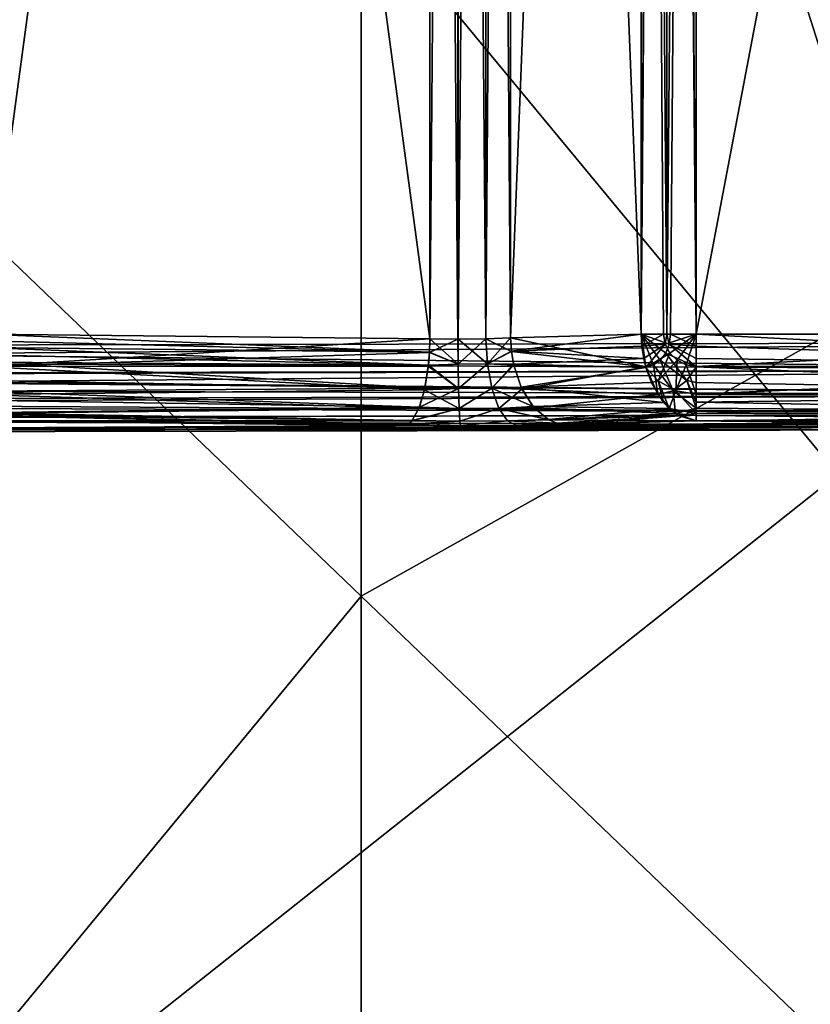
# Model space of a CAD drawing. Header units: millimetres. Extents: x -41 to 11, y -3 to 963.
# Tile 207 of 256: x -35.64 to -33.36, y 73.21 to 76.05. Entities that reach past the tile are written whole.
import ezdxf

# ---------------------------------------------------------------- set-up
doc = ezdxf.new("R2010")
doc.units = ezdxf.units.MM
doc.header["$LTSCALE"] = 65.185185
for name, color, linetype in [('2680', 7, 'CONTINUOUS'), ('2684', 7, 'CONTINUOUS'), ('2716', 7, 'CONTINUOUS'), ('2725', 7, 'CONTINUOUS'), ('2727', 7, 'CONTINUOUS'), ('2735', 7, 'CONTINUOUS'), ('2738', 7, 'CONTINUOUS'), ('2750', 7, 'CONTINUOUS'), ('2752', 7, 'CONTINUOUS'), ('2753', 7, 'CONTINUOUS'), ('2773', 7, 'CONTINUOUS'), ('2774', 7, 'CONTINUOUS'), ('2777', 7, 'CONTINUOUS'), ('2781', 7, 'CONTINUOUS'), ('2783', 7, 'CONTINUOUS'), ('2785', 7, 'CONTINUOUS'), ('2791', 7, 'CONTINUOUS'), ('2792', 7, 'CONTINUOUS'), ('2793', 7, 'CONTINUOUS'), ('2794', 7, 'CONTINUOUS'), ('2795', 7, 'CONTINUOUS'), ('2797', 7, 'CONTINUOUS'), ('2837', 7, 'CONTINUOUS'), ('2900', 7, 'CONTINUOUS'), ('2904', 7, 'CONTINUOUS'), ('2909', 7, 'CONTINUOUS'), ('2910', 7, 'CONTINUOUS'), ('2911', 7, 'CONTINUOUS'), ('2912', 7, 'CONTINUOUS'), ('2915', 7, 'CONTINUOUS'), ('3400', 7, 'CONTINUOUS'), ('3402', 7, 'CONTINUOUS'), ('3463', 7, 'CONTINUOUS'), ('3464', 7, 'CONTINUOUS')]:
    doc.layers.add(name, color=color, linetype=linetype)

msp = doc.modelspace()

# ---------------------------------------------------------------- linework, layer by layer
at = {"layer": '2680', "linetype": 'Continuous'}
for points in [[(-32.062, 79.7398, -75.2457), (-32.062, 75.8357, -75.7017), (-34.6518, 79.1577, -80.447), (-32.062, 79.7398, -75.2457)], [(-34.6518, 79.1577, -80.447), (-34.6518, 74.3857, -80.6992), (-37.2415, 76.8703, -85.3396), (-34.6518, 79.1577, -80.447)], [(-34.6518, 79.1577, -80.447), (-32.062, 75.8357, -75.7017), (-34.6518, 74.3857, -80.6992), (-34.6518, 79.1577, -80.447)], [(-37.2415, 76.8703, -85.3396), (-34.6518, 74.3857, -80.6992), (-37.2415, 71.2513, -85.4452), (-37.2415, 76.8703, -85.3396)], [(-32.062, 75.8357, -75.7017), (-32.062, 71.9024, -76.0589), (-34.6518, 74.3857, -80.6992), (-32.062, 75.8357, -75.7017)], [(-34.6518, 74.3857, -80.6992), (-34.6518, 69.5988, -80.8803), (-37.2415, 71.2513, -85.4452), (-34.6518, 74.3857, -80.6992)], [(-34.6518, 74.3857, -80.6992), (-32.062, 71.9024, -76.0589), (-34.6518, 69.5988, -80.8803), (-34.6518, 74.3857, -80.6992)]]:
    msp.add_3dface(points, dxfattribs=at)
at = {"layer": '2684', "linetype": 'Continuous'}
for points in [[(-32.062, 75.8357, -26.2983), (-32.062, 79.7398, -26.7543), (-34.6518, 79.1577, -21.553), (-32.062, 75.8357, -26.2983)], [(-34.6518, 74.3857, -21.3008), (-34.6518, 79.1577, -21.553), (-37.2415, 76.8703, -16.6604), (-34.6518, 74.3857, -21.3008)], [(-34.6518, 74.3857, -21.3008), (-32.062, 75.8357, -26.2983), (-34.6518, 79.1577, -21.553), (-34.6518, 74.3857, -21.3008)], [(-37.2415, 71.2513, -16.5548), (-34.6518, 74.3857, -21.3008), (-37.2415, 76.8703, -16.6604), (-37.2415, 71.2513, -16.5548)], [(-32.062, 71.9024, -25.9411), (-32.062, 75.8357, -26.2983), (-34.6518, 74.3857, -21.3008), (-32.062, 71.9024, -25.9411)], [(-34.6518, 69.5988, -21.1197), (-34.6518, 74.3857, -21.3008), (-37.2415, 71.2513, -16.5548), (-34.6518, 69.5988, -21.1197)], [(-34.6518, 69.5988, -21.1197), (-32.062, 71.9024, -25.9411), (-34.6518, 74.3857, -21.3008), (-34.6518, 69.5988, -21.1197)]]:
    msp.add_3dface(points, dxfattribs=at)
at = {"layer": '2716', "linetype": 'Continuous'}
for points in [[(-31.875, 75.117, -89.05), (-38.2839, 75.0661, -88.7172), (-31.875, 75.038, -89.0629), (-31.875, 75.117, -89.05)], [(-38.2797, 75.1052, -88.7143), (-38.2839, 75.0661, -88.7172), (-31.875, 75.117, -89.05), (-38.2797, 75.1052, -88.7143)], [(-38.2839, 75.0661, -88.7172), (-38.2987, 75.0254, -88.7265), (-31.875, 75.038, -89.0629), (-38.2839, 75.0661, -88.7172)], [(-38.3012, 75.0205, -88.728), (-38.3275, 74.9823, -88.7441), (-31.875, 75.038, -89.0629), (-38.3012, 75.0205, -88.728)], [(-31.875, 75.038, -89.0629), (-38.3275, 74.9823, -88.7441), (-31.875, 74.9671, -89.1), (-31.875, 75.038, -89.0629)], [(-38.2987, 75.0254, -88.7265), (-38.3012, 75.0205, -88.728), (-31.875, 75.038, -89.0629), (-38.2987, 75.0254, -88.7265)], [(-38.363, 74.9479, -88.7657), (-38.376, 74.9378, -88.7736), (-31.875, 74.9671, -89.1), (-38.363, 74.9479, -88.7657)], [(-31.875, 74.9671, -89.1), (-38.376, 74.9378, -88.7736), (-31.875, 74.9116, -89.1575), (-31.875, 74.9671, -89.1)], [(-38.3275, 74.9823, -88.7441), (-38.363, 74.9479, -88.7657), (-31.875, 74.9671, -89.1), (-38.3275, 74.9823, -88.7441)], [(-38.4503, 74.8959, -88.8185), (-38.4532, 74.8947, -88.8202), (-31.875, 74.9116, -89.1575), (-38.4503, 74.8959, -88.8185)], [(-31.875, 74.9116, -89.1575), (-38.4532, 74.8947, -88.8202), (-31.875, 74.8771, -89.2297), (-31.875, 74.9116, -89.1575)], [(-38.376, 74.9378, -88.7736), (-38.4503, 74.8959, -88.8185), (-31.875, 74.9116, -89.1575), (-38.376, 74.9378, -88.7736)], [(-38.4532, 74.8947, -88.8202), (-38.5529, 74.8648, -88.8801), (-31.875, 74.8771, -89.2297), (-38.4532, 74.8947, -88.8202)], [(-38.6741, 74.8547, -88.9527), (-31.875, 74.8671, -89.3091), (-31.875, 74.8771, -89.2297), (-38.6741, 74.8547, -88.9527)], [(-38.5602, 74.8635, -88.8845), (-38.6741, 74.8547, -88.9527), (-31.875, 74.8771, -89.2297), (-38.5602, 74.8635, -88.8845)], [(-38.5529, 74.8648, -88.8801), (-38.5602, 74.8635, -88.8845), (-31.875, 74.8771, -89.2297), (-38.5529, 74.8648, -88.8801)]]:
    msp.add_3dface(points, dxfattribs=at)
at = {"layer": '2725', "linetype": 'Continuous'}
for points in [[(-31.875, 84.6586, -90.25), (-31.875, 75.1414, -90.25), (-33.6858, 84.6586, -90.25), (-31.875, 84.6586, -90.25)], [(-31.875, 75.1414, -90.25), (-33.6858, 75.1414, -90.25), (-33.6858, 84.6586, -90.25), (-31.875, 75.1414, -90.25)]]:
    msp.add_3dface(points, dxfattribs=at)
at = {"layer": '2727', "linetype": 'Continuous'}
for points in [[(-33.8441, 75.1414, -90.1935), (-33.7792, 84.6586, -90.2319), (-33.7698, 84.6586, -90.2354), (-33.8441, 75.1414, -90.1935)], [(-33.7698, 75.1414, -90.2354), (-33.8441, 75.1414, -90.1935), (-33.7698, 84.6586, -90.2354), (-33.7698, 75.1414, -90.2354)], [(-33.8441, 75.1414, -90.1935), (-33.8441, 84.6586, -90.1935), (-33.7792, 84.6586, -90.2319), (-33.8441, 75.1414, -90.1935)], [(-33.7598, 75.1414, -90.2388), (-33.7698, 75.1414, -90.2354), (-33.6858, 84.6586, -90.25), (-33.7598, 75.1414, -90.2388)], [(-33.6858, 84.6586, -90.25), (-33.7698, 75.1414, -90.2354), (-33.7698, 84.6586, -90.2354), (-33.6858, 84.6586, -90.25)], [(-33.6858, 75.1414, -90.25), (-33.7598, 75.1414, -90.2388), (-33.6858, 84.6586, -90.25), (-33.6858, 75.1414, -90.25)]]:
    msp.add_3dface(points, dxfattribs=at)
at = {"layer": '2735', "linetype": 'Continuous'}
for points in [[(-35.7388, 84.6586, -90.2388), (-34.4534, 84.6725, -89.8398), (-34.4534, 75.1275, -89.8398), (-35.7388, 84.6586, -90.2388)], [(-35.7388, 75.1414, -90.2388), (-35.7388, 84.6586, -90.2388), (-34.4534, 75.1275, -89.8398), (-35.7388, 75.1414, -90.2388)]]:
    msp.add_3dface(points, dxfattribs=at)
at = {"layer": '2738', "linetype": 'Continuous'}
for points in [[(-33.8441, 75.1414, -90.1935), (-34.221, 84.6693, -89.8851), (-33.8441, 84.6586, -90.1935), (-33.8441, 75.1414, -90.1935)], [(-34.221, 75.1307, -89.8851), (-34.221, 84.6693, -89.8851), (-33.8441, 75.1414, -90.1935), (-34.221, 75.1307, -89.8851)]]:
    msp.add_3dface(points, dxfattribs=at)
at = {"layer": '2750', "linetype": 'Continuous'}
for points in [[(-34.4534, 75.1275, -89.8398), (-34.3724, 84.6733, -89.8287), (-34.3723, 75.1267, -89.8287), (-34.4534, 75.1275, -89.8398)], [(-34.4534, 75.1275, -89.8398), (-34.4534, 84.6725, -89.8398), (-34.3724, 84.6733, -89.8287), (-34.4534, 75.1275, -89.8398)], [(-34.3724, 84.6733, -89.8287), (-34.2919, 84.6722, -89.8444), (-34.3723, 75.1267, -89.8287), (-34.3724, 84.6733, -89.8287)], [(-34.3723, 75.1267, -89.8287), (-34.2919, 84.6722, -89.8444), (-34.2919, 75.1278, -89.8444), (-34.3723, 75.1267, -89.8287)], [(-34.2919, 84.6722, -89.8444), (-34.221, 84.6693, -89.8851), (-34.2919, 75.1278, -89.8444), (-34.2919, 84.6722, -89.8444)], [(-34.221, 84.6693, -89.8851), (-34.221, 75.1307, -89.8851), (-34.2919, 75.1278, -89.8444), (-34.221, 84.6693, -89.8851)]]:
    msp.add_3dface(points, dxfattribs=at)
at = {"layer": '2752', "linetype": 'Continuous'}
for points in [[(-34.4534, 75.1275, -89.8398), (-34.3719, 75.0548, -89.8181), (-34.4546, 75.0895, -89.8372), (-34.4534, 75.1275, -89.8398)], [(-34.4534, 75.1275, -89.8398), (-34.3723, 75.1267, -89.8287), (-34.3719, 75.0548, -89.8181), (-34.4534, 75.1275, -89.8398)], [(-34.3723, 75.1267, -89.8287), (-34.2919, 75.1278, -89.8444), (-34.2873, 75.0558, -89.8348), (-34.3723, 75.1267, -89.8287)], [(-34.3723, 75.1267, -89.8287), (-34.2873, 75.0558, -89.8348), (-34.3719, 75.0548, -89.8181), (-34.3723, 75.1267, -89.8287)], [(-34.2919, 75.1278, -89.8444), (-34.221, 75.1307, -89.8851), (-34.2183, 75.0914, -89.8833), (-34.2919, 75.1278, -89.8444)], [(-34.2919, 75.1278, -89.8444), (-34.2183, 75.0914, -89.8833), (-34.2873, 75.0558, -89.8348), (-34.2919, 75.1278, -89.8444)], [(-34.4546, 75.0895, -89.8372), (-34.3719, 75.0548, -89.8181), (-34.4576, 75.0521, -89.8289), (-34.4546, 75.0895, -89.8372)], [(-34.2183, 75.0914, -89.8833), (-34.2116, 75.052, -89.8764), (-34.2873, 75.0558, -89.8348), (-34.2183, 75.0914, -89.8833)], [(-34.3719, 75.0548, -89.8181), (-34.3709, 74.9843, -89.7842), (-34.4576, 75.0521, -89.8289), (-34.3719, 75.0548, -89.8181)], [(-34.3719, 75.0548, -89.8181), (-34.2873, 75.0558, -89.8348), (-34.3709, 74.9843, -89.7842), (-34.3719, 75.0548, -89.8181)], [(-34.2873, 75.0558, -89.8348), (-34.2746, 74.9852, -89.8031), (-34.3709, 74.9843, -89.7842), (-34.2873, 75.0558, -89.8348)], [(-34.2873, 75.0558, -89.8348), (-34.2116, 75.052, -89.8764), (-34.2746, 74.9852, -89.8031), (-34.2873, 75.0558, -89.8348)], [(-34.4576, 75.0521, -89.8289), (-34.3709, 74.9843, -89.7842), (-34.4679, 74.9857, -89.7981), (-34.4576, 75.0521, -89.8289)], [(-34.2116, 75.052, -89.8764), (-34.1878, 74.9829, -89.8498), (-34.2746, 74.9852, -89.8031), (-34.2116, 75.052, -89.8764)], [(-34.4679, 74.9857, -89.7981), (-34.3709, 74.9843, -89.7842), (-34.4838, 74.9305, -89.7486), (-34.4679, 74.9857, -89.7981)], [(-34.3709, 74.9843, -89.7842), (-34.3693, 74.9265, -89.7285), (-34.4838, 74.9305, -89.7486), (-34.3709, 74.9843, -89.7842)], [(-34.3709, 74.9843, -89.7842), (-34.2746, 74.9852, -89.8031), (-34.3693, 74.9265, -89.7285), (-34.3709, 74.9843, -89.7842)], [(-34.2746, 74.9852, -89.8031), (-34.2544, 74.9274, -89.751), (-34.3693, 74.9265, -89.7285), (-34.2746, 74.9852, -89.8031)], [(-34.2746, 74.9852, -89.8031), (-34.1878, 74.9829, -89.8498), (-34.2544, 74.9274, -89.751), (-34.2746, 74.9852, -89.8031)], [(-34.1878, 74.9829, -89.8498), (-34.1528, 74.9291, -89.8088), (-34.2544, 74.9274, -89.751), (-34.1878, 74.9829, -89.8498)], [(-34.4838, 74.9305, -89.7486), (-34.3693, 74.9265, -89.7285), (-34.5043, 74.8928, -89.6841), (-34.4838, 74.9305, -89.7486)], [(-34.3693, 74.9265, -89.7285), (-34.3673, 74.89, -89.6592), (-34.5043, 74.8928, -89.6841), (-34.3693, 74.9265, -89.7285)], [(-34.3693, 74.9265, -89.7285), (-34.2544, 74.9274, -89.751), (-34.3673, 74.89, -89.6592), (-34.3693, 74.9265, -89.7285)], [(-34.2544, 74.9274, -89.751), (-34.2297, 74.891, -89.6861), (-34.3673, 74.89, -89.6592), (-34.2544, 74.9274, -89.751)], [(-34.1528, 74.9291, -89.8088), (-34.1106, 74.8946, -89.7585), (-34.2544, 74.9274, -89.751), (-34.1528, 74.9291, -89.8088)], [(-34.2544, 74.9274, -89.751), (-34.1106, 74.8946, -89.7585), (-34.2297, 74.891, -89.6861), (-34.2544, 74.9274, -89.751)], [(-34.3653, 74.8769, -89.5875), (-34.5274, 74.8776, -89.6098), (-34.5159, 74.882, -89.647), (-34.3653, 74.8769, -89.5875)], [(-34.5043, 74.8928, -89.6841), (-34.3673, 74.89, -89.6592), (-34.5159, 74.882, -89.647), (-34.5043, 74.8928, -89.6841)], [(-34.3673, 74.89, -89.6592), (-34.3653, 74.8769, -89.5875), (-34.5159, 74.882, -89.647), (-34.3673, 74.89, -89.6592)], [(-34.2297, 74.891, -89.6861), (-34.3653, 74.8769, -89.5875), (-34.3673, 74.89, -89.6592), (-34.2297, 74.891, -89.6861)], [(-34.2044, 74.878, -89.6189), (-34.3653, 74.8769, -89.5875), (-34.2297, 74.891, -89.6861), (-34.2044, 74.878, -89.6189)], [(-34.1106, 74.8946, -89.7585), (-34.0868, 74.8848, -89.7298), (-34.2297, 74.891, -89.6861), (-34.1106, 74.8946, -89.7585)], [(-34.0868, 74.8848, -89.7298), (-34.2044, 74.878, -89.6189), (-34.2297, 74.891, -89.6861), (-34.0868, 74.8848, -89.7298)], [(-34.0626, 74.8808, -89.7004), (-34.2044, 74.878, -89.6189), (-34.0868, 74.8848, -89.7298), (-34.0626, 74.8808, -89.7004)]]:
    msp.add_3dface(points, dxfattribs=at)
at = {"layer": '2753', "linetype": 'Continuous'}
for points in [[(-38.6741, 74.8547, -88.9527), (-35.8129, 74.8916, -90.0087), (-34.5274, 74.8776, -89.6098), (-38.6741, 74.8547, -88.9527)], [(-31.875, 74.8916, -90.0087), (-31.875, 74.8671, -89.3091), (-34.3653, 74.8769, -89.5875), (-31.875, 74.8916, -90.0087)], [(-34.2044, 74.878, -89.6189), (-31.875, 74.8916, -90.0087), (-34.3653, 74.8769, -89.5875), (-34.2044, 74.878, -89.6189)], [(-34.0626, 74.8808, -89.7004), (-31.875, 74.8916, -90.0087), (-34.2044, 74.878, -89.6189), (-34.0626, 74.8808, -89.7004)], [(-33.6858, 74.8916, -90.0087), (-31.875, 74.8916, -90.0087), (-34.0626, 74.8808, -89.7004), (-33.6858, 74.8916, -90.0087)], [(-34.3653, 74.8769, -89.5875), (-38.6741, 74.8547, -88.9527), (-34.5274, 74.8776, -89.6098), (-34.3653, 74.8769, -89.5875)], [(-31.875, 74.8671, -89.3091), (-38.6741, 74.8547, -88.9527), (-34.3653, 74.8769, -89.5875), (-31.875, 74.8671, -89.3091)]]:
    msp.add_3dface(points, dxfattribs=at)
at = {"layer": '2773', "linetype": 'Continuous'}
for points in [[(-38.3101, 79.8611, -13.2872), (-31.875, 84.683, -12.95), (-31.875, 75.117, -12.95), (-38.3101, 79.8611, -13.2872)], [(-38.2797, 75.1052, -13.2857), (-38.3101, 79.8611, -13.2872), (-31.875, 75.117, -12.95), (-38.2797, 75.1052, -13.2857)]]:
    msp.add_3dface(points, dxfattribs=at)
at = {"layer": '2774', "linetype": 'Continuous'}
for points in [[(-38.2797, 75.1052, -13.2857), (-31.875, 75.117, -12.95), (-31.875, 75.038, -12.9371), (-38.2797, 75.1052, -13.2857)], [(-38.2839, 75.0661, -13.2828), (-38.2797, 75.1052, -13.2857), (-31.875, 75.038, -12.9371), (-38.2839, 75.0661, -13.2828)], [(-38.2987, 75.0254, -13.2735), (-38.2839, 75.0661, -13.2828), (-31.875, 75.038, -12.9371), (-38.2987, 75.0254, -13.2735)], [(-38.3012, 75.0206, -13.272), (-38.2987, 75.0254, -13.2735), (-31.875, 74.9671, -12.9), (-38.3012, 75.0206, -13.272)], [(-31.875, 74.9671, -12.9), (-38.2987, 75.0254, -13.2735), (-31.875, 75.038, -12.9371), (-31.875, 74.9671, -12.9)], [(-38.3275, 74.9824, -13.2559), (-38.3012, 75.0206, -13.272), (-31.875, 74.9671, -12.9), (-38.3275, 74.9824, -13.2559)], [(-38.363, 74.9479, -13.2343), (-38.3275, 74.9824, -13.2559), (-31.875, 74.9671, -12.9), (-38.363, 74.9479, -13.2343)], [(-31.875, 74.9116, -12.8425), (-38.363, 74.9479, -13.2343), (-31.875, 74.9671, -12.9), (-31.875, 74.9116, -12.8425)], [(-38.376, 74.9378, -13.2264), (-38.363, 74.9479, -13.2343), (-31.875, 74.9116, -12.8425), (-38.376, 74.9378, -13.2264)], [(-38.4504, 74.8958, -13.1815), (-38.376, 74.9378, -13.2264), (-31.875, 74.9116, -12.8425), (-38.4504, 74.8958, -13.1815)], [(-31.875, 74.8771, -12.7703), (-38.4504, 74.8958, -13.1815), (-31.875, 74.9116, -12.8425), (-31.875, 74.8771, -12.7703)], [(-38.553, 74.8648, -13.1198), (-38.4532, 74.8947, -13.1798), (-31.875, 74.8771, -12.7703), (-38.553, 74.8648, -13.1198)], [(-38.4532, 74.8947, -13.1798), (-38.4504, 74.8958, -13.1815), (-31.875, 74.8771, -12.7703), (-38.4532, 74.8947, -13.1798)], [(-38.6741, 74.8547, -13.0473), (-38.5602, 74.8635, -13.1155), (-31.875, 74.8671, -12.6909), (-38.6741, 74.8547, -13.0473)], [(-38.5602, 74.8635, -13.1155), (-38.553, 74.8648, -13.1198), (-31.875, 74.8671, -12.6909), (-38.5602, 74.8635, -13.1155)], [(-31.875, 74.8671, -12.6909), (-38.553, 74.8648, -13.1198), (-31.875, 74.8771, -12.7703), (-31.875, 74.8671, -12.6909)]]:
    msp.add_3dface(points, dxfattribs=at)
at = {"layer": '2777', "linetype": 'Continuous'}
for points in [[(-35.8129, 74.8916, -11.9913), (-38.6741, 74.8547, -13.0473), (-34.5275, 74.8776, -12.3902), (-35.8129, 74.8916, -11.9913)], [(-34.0627, 74.8808, -12.2996), (-31.875, 74.8671, -12.6909), (-33.6858, 74.8916, -11.9913), (-34.0627, 74.8808, -12.2996)], [(-33.6858, 74.8916, -11.9913), (-31.875, 74.8671, -12.6909), (-31.875, 74.8916, -11.9913), (-33.6858, 74.8916, -11.9913)], [(-34.5275, 74.8776, -12.3902), (-38.6741, 74.8547, -13.0473), (-34.3655, 74.8769, -12.4125), (-34.5275, 74.8776, -12.3902)], [(-38.6741, 74.8547, -13.0473), (-31.875, 74.8671, -12.6909), (-34.3655, 74.8769, -12.4125), (-38.6741, 74.8547, -13.0473)], [(-34.3655, 74.8769, -12.4125), (-31.875, 74.8671, -12.6909), (-34.2046, 74.878, -12.3812), (-34.3655, 74.8769, -12.4125)], [(-34.2046, 74.878, -12.3812), (-31.875, 74.8671, -12.6909), (-34.0627, 74.8808, -12.2996), (-34.2046, 74.878, -12.3812)]]:
    msp.add_3dface(points, dxfattribs=at)
at = {"layer": '2781', "linetype": 'Continuous'}
for points in [[(-31.875, 84.6586, -11.75), (-33.6858, 84.6586, -11.75), (-33.6858, 75.1414, -11.75), (-31.875, 84.6586, -11.75)], [(-31.875, 75.1414, -11.75), (-31.875, 84.6586, -11.75), (-33.6858, 75.1414, -11.75), (-31.875, 75.1414, -11.75)]]:
    msp.add_3dface(points, dxfattribs=at)
at = {"layer": '2783', "linetype": 'Continuous'}
for points in [[(-33.8441, 84.6586, -11.8065), (-33.8441, 75.1414, -11.8065), (-33.7792, 75.1414, -11.7681), (-33.8441, 84.6586, -11.8065)], [(-33.7698, 84.6586, -11.7646), (-33.8441, 84.6586, -11.8065), (-33.7698, 75.1414, -11.7646), (-33.7698, 84.6586, -11.7646)], [(-33.8441, 84.6586, -11.8065), (-33.7792, 75.1414, -11.7681), (-33.7698, 75.1414, -11.7646), (-33.8441, 84.6586, -11.8065)], [(-33.7598, 84.6586, -11.7612), (-33.7698, 84.6586, -11.7646), (-33.6858, 75.1414, -11.75), (-33.7598, 84.6586, -11.7612)], [(-33.6858, 75.1414, -11.75), (-33.7698, 84.6586, -11.7646), (-33.7698, 75.1414, -11.7646), (-33.6858, 75.1414, -11.75)], [(-33.6858, 84.6586, -11.75), (-33.7598, 84.6586, -11.7612), (-33.6858, 75.1414, -11.75), (-33.6858, 84.6586, -11.75)]]:
    msp.add_3dface(points, dxfattribs=at)
at = {"layer": '2785', "linetype": 'Continuous'}
for points in [[(-33.8441, 84.6586, -11.8065), (-34.221, 84.6693, -12.1149), (-34.221, 75.1307, -12.1149), (-33.8441, 84.6586, -11.8065)], [(-33.8441, 75.1414, -11.8065), (-33.8441, 84.6586, -11.8065), (-34.221, 75.1307, -12.1149), (-33.8441, 75.1414, -11.8065)]]:
    msp.add_3dface(points, dxfattribs=at)
at = {"layer": '2791', "linetype": 'Continuous'}
for points in [[(-33.6858, 75.0479, -11.7681), (-31.875, 75.1414, -11.75), (-33.6858, 75.1414, -11.75), (-33.6858, 75.0479, -11.7681)], [(-31.875, 75.0477, -11.7682), (-31.875, 75.1414, -11.75), (-33.6858, 75.0479, -11.7681), (-31.875, 75.0477, -11.7682)], [(-33.6858, 74.9678, -11.8201), (-31.875, 75.0477, -11.7682), (-33.6858, 75.0479, -11.7681), (-33.6858, 74.9678, -11.8201)], [(-31.875, 74.9678, -11.8202), (-31.875, 75.0477, -11.7682), (-33.6858, 74.9678, -11.8201), (-31.875, 74.9678, -11.8202)], [(-31.875, 74.9131, -11.8983), (-31.875, 74.9678, -11.8202), (-33.6858, 74.913, -11.8983), (-31.875, 74.9131, -11.8983)], [(-33.6858, 74.913, -11.8983), (-31.875, 74.9678, -11.8202), (-33.6858, 74.9678, -11.8201), (-33.6858, 74.913, -11.8983)], [(-33.6858, 74.8916, -11.9913), (-31.875, 74.8916, -11.9913), (-31.875, 74.9131, -11.8983), (-33.6858, 74.8916, -11.9913)], [(-33.6858, 74.8916, -11.9913), (-31.875, 74.9131, -11.8983), (-33.6858, 74.913, -11.8983), (-33.6858, 74.8916, -11.9913)]]:
    msp.add_3dface(points, dxfattribs=at)
at = {"layer": '2792', "linetype": 'Continuous'}
for points in [[(-33.8441, 75.1414, -11.8065), (-33.8419, 75.1064, -11.8079), (-33.7792, 75.1414, -11.7681), (-33.8441, 75.1414, -11.8065)], [(-33.7792, 75.1414, -11.7681), (-33.8419, 75.1064, -11.8079), (-33.7747, 75.1125, -11.7681), (-33.7792, 75.1414, -11.7681)], [(-33.7792, 75.1414, -11.7681), (-33.7747, 75.1125, -11.7681), (-33.7698, 75.1414, -11.7646), (-33.7792, 75.1414, -11.7681)], [(-33.7747, 75.1125, -11.7681), (-33.6858, 75.1414, -11.75), (-33.7698, 75.1414, -11.7646), (-33.7747, 75.1125, -11.7681)], [(-33.6858, 75.1414, -11.75), (-33.7747, 75.1125, -11.7681), (-33.7614, 75.0865, -11.7681), (-33.6858, 75.1414, -11.75)], [(-33.6858, 75.1414, -11.75), (-33.7614, 75.0865, -11.7681), (-33.7407, 75.0658, -11.7681), (-33.6858, 75.1414, -11.75)], [(-33.6858, 75.1414, -11.75), (-33.7407, 75.0658, -11.7681), (-33.7146, 75.0525, -11.7681), (-33.6858, 75.1414, -11.75)], [(-33.6858, 75.0479, -11.7681), (-33.6858, 75.1414, -11.75), (-33.7146, 75.0525, -11.7681), (-33.6858, 75.0479, -11.7681)], [(-33.8419, 75.1064, -11.8079), (-33.8364, 75.0706, -11.8134), (-33.7747, 75.1125, -11.7681), (-33.8419, 75.1064, -11.8079)], [(-33.8364, 75.0706, -11.8134), (-33.8302, 75.0452, -11.8201), (-33.7747, 75.1125, -11.7681), (-33.8364, 75.0706, -11.8134)], [(-33.7747, 75.1125, -11.7681), (-33.8302, 75.0452, -11.8201), (-33.7614, 75.0865, -11.7681), (-33.7747, 75.1125, -11.7681)], [(-33.8302, 75.0452, -11.8201), (-33.7949, 75.0064, -11.8201), (-33.7614, 75.0865, -11.7681), (-33.8302, 75.0452, -11.8201)], [(-33.7614, 75.0865, -11.7681), (-33.7949, 75.0064, -11.8201), (-33.7407, 75.0658, -11.7681), (-33.7614, 75.0865, -11.7681)], [(-33.7949, 75.0064, -11.8201), (-33.7436, 74.9778, -11.8201), (-33.7407, 75.0658, -11.7681), (-33.7949, 75.0064, -11.8201)], [(-33.7407, 75.0658, -11.7681), (-33.7436, 74.9778, -11.8201), (-33.7146, 75.0525, -11.7681), (-33.7407, 75.0658, -11.7681)], [(-33.7436, 74.9778, -11.8201), (-33.6858, 74.9678, -11.8201), (-33.7146, 75.0525, -11.7681), (-33.7436, 74.9778, -11.8201)], [(-33.6858, 74.9678, -11.8201), (-33.6858, 75.0479, -11.7681), (-33.7146, 75.0525, -11.7681), (-33.6858, 74.9678, -11.8201)], [(-33.8302, 75.0452, -11.8201), (-33.8147, 75.0017, -11.8376), (-33.7949, 75.0064, -11.8201), (-33.8302, 75.0452, -11.8201)], [(-33.8147, 75.0017, -11.8376), (-33.7796, 74.9442, -11.8784), (-33.7949, 75.0064, -11.8201), (-33.8147, 75.0017, -11.8376)], [(-33.7796, 74.9442, -11.8784), (-33.7629, 74.9265, -11.8982), (-33.7949, 75.0064, -11.8201), (-33.7796, 74.9442, -11.8784)], [(-33.7949, 75.0064, -11.8201), (-33.7629, 74.9265, -11.8982), (-33.7436, 74.9778, -11.8201), (-33.7949, 75.0064, -11.8201)], [(-33.7629, 74.9265, -11.8982), (-33.6858, 74.913, -11.8983), (-33.7436, 74.9778, -11.8201), (-33.7629, 74.9265, -11.8982)], [(-33.6858, 74.913, -11.8983), (-33.6858, 74.9678, -11.8201), (-33.7436, 74.9778, -11.8201), (-33.6858, 74.913, -11.8983)], [(-33.7348, 74.9059, -11.9319), (-33.6858, 74.913, -11.8983), (-33.7629, 74.9265, -11.8982), (-33.7348, 74.9059, -11.9319)], [(-33.6858, 74.8916, -11.9913), (-33.6858, 74.913, -11.8983), (-33.7348, 74.9059, -11.9319), (-33.6858, 74.8916, -11.9913)]]:
    msp.add_3dface(points, dxfattribs=at)
at = {"layer": '2793', "linetype": 'Continuous'}
for points in [[(-34.2185, 75.0925, -12.1166), (-33.8441, 75.1414, -11.8065), (-34.221, 75.1307, -12.1149), (-34.2185, 75.0925, -12.1166)], [(-33.8419, 75.1064, -11.8079), (-33.8441, 75.1414, -11.8065), (-34.2185, 75.0925, -12.1166), (-33.8419, 75.1064, -11.8079)], [(-33.8364, 75.0706, -11.8134), (-33.8419, 75.1064, -11.8079), (-34.2185, 75.0925, -12.1166), (-33.8364, 75.0706, -11.8134)], [(-34.2122, 75.055, -12.1229), (-33.8364, 75.0706, -11.8134), (-34.2185, 75.0925, -12.1166), (-34.2122, 75.055, -12.1229)], [(-33.8302, 75.0452, -11.8201), (-33.8364, 75.0706, -11.8134), (-34.2122, 75.055, -12.1229), (-33.8302, 75.0452, -11.8201)], [(-34.1904, 74.9884, -12.1473), (-33.8302, 75.0452, -11.8201), (-34.2122, 75.055, -12.1229), (-34.1904, 74.9884, -12.1473)], [(-33.8147, 75.0017, -11.8376), (-33.8302, 75.0452, -11.8201), (-34.1904, 74.9884, -12.1473), (-33.8147, 75.0017, -11.8376)], [(-33.7796, 74.9442, -11.8784), (-33.8147, 75.0017, -11.8376), (-34.1904, 74.9884, -12.1473), (-33.7796, 74.9442, -11.8784)], [(-34.1563, 74.9331, -12.1871), (-33.7796, 74.9442, -11.8784), (-34.1904, 74.9884, -12.1473), (-34.1563, 74.9331, -12.1871)], [(-33.7629, 74.9265, -11.8982), (-33.7796, 74.9442, -11.8784), (-34.1563, 74.9331, -12.1871), (-33.7629, 74.9265, -11.8982)], [(-34.1125, 74.8956, -12.2393), (-33.7629, 74.9265, -11.8982), (-34.1563, 74.9331, -12.1871), (-34.1125, 74.8956, -12.2393)], [(-33.7348, 74.9059, -11.9319), (-33.7629, 74.9265, -11.8982), (-34.1125, 74.8956, -12.2393), (-33.7348, 74.9059, -11.9319)], [(-34.0875, 74.885, -12.2694), (-33.7348, 74.9059, -11.9319), (-34.1125, 74.8956, -12.2393), (-34.0875, 74.885, -12.2694)], [(-34.0627, 74.8808, -12.2996), (-33.7348, 74.9059, -11.9319), (-34.0875, 74.885, -12.2694), (-34.0627, 74.8808, -12.2996)], [(-34.0627, 74.8808, -12.2996), (-33.6858, 74.8916, -11.9913), (-33.7348, 74.9059, -11.9319), (-34.0627, 74.8808, -12.2996)]]:
    msp.add_3dface(points, dxfattribs=at)
at = {"layer": '2794', "linetype": 'Continuous'}
for points in [[(-34.3724, 75.1267, -12.1713), (-34.4534, 75.1275, -12.1602), (-34.4547, 75.0884, -12.163), (-34.3724, 75.1267, -12.1713)], [(-34.3724, 75.1267, -12.1713), (-34.4547, 75.0884, -12.163), (-34.372, 75.0548, -12.1819), (-34.3724, 75.1267, -12.1713)], [(-34.2919, 75.1278, -12.1556), (-34.3724, 75.1267, -12.1713), (-34.372, 75.0548, -12.1819), (-34.2919, 75.1278, -12.1556)], [(-34.2919, 75.1278, -12.1556), (-34.372, 75.0548, -12.1819), (-34.2874, 75.0558, -12.1653), (-34.2919, 75.1278, -12.1556)], [(-34.221, 75.1307, -12.1149), (-34.2919, 75.1278, -12.1556), (-34.2874, 75.0558, -12.1653), (-34.221, 75.1307, -12.1149)], [(-34.2185, 75.0925, -12.1166), (-34.221, 75.1307, -12.1149), (-34.2874, 75.0558, -12.1653), (-34.2185, 75.0925, -12.1166)], [(-34.4547, 75.0884, -12.163), (-34.4579, 75.0492, -12.1719), (-34.372, 75.0548, -12.1819), (-34.4547, 75.0884, -12.163)], [(-34.2122, 75.055, -12.1229), (-34.2185, 75.0925, -12.1166), (-34.2874, 75.0558, -12.1653), (-34.2122, 75.055, -12.1229)], [(-34.372, 75.0548, -12.1819), (-34.4579, 75.0492, -12.1719), (-34.371, 74.9843, -12.2158), (-34.372, 75.0548, -12.1819)], [(-34.372, 75.0548, -12.1819), (-34.371, 74.9843, -12.2158), (-34.2874, 75.0558, -12.1653), (-34.372, 75.0548, -12.1819)], [(-34.2874, 75.0558, -12.1653), (-34.371, 74.9843, -12.2158), (-34.2747, 74.9852, -12.1969), (-34.2874, 75.0558, -12.1653)], [(-34.2122, 75.055, -12.1229), (-34.2874, 75.0558, -12.1653), (-34.2747, 74.9852, -12.1969), (-34.2122, 75.055, -12.1229)], [(-34.1904, 74.9884, -12.1473), (-34.2122, 75.055, -12.1229), (-34.2747, 74.9852, -12.1969), (-34.1904, 74.9884, -12.1473)], [(-34.4579, 75.0492, -12.1719), (-34.469, 74.9803, -12.2055), (-34.371, 74.9843, -12.2158), (-34.4579, 75.0492, -12.1719)], [(-34.469, 74.9803, -12.2055), (-34.4854, 74.9265, -12.2564), (-34.3694, 74.9265, -12.2715), (-34.469, 74.9803, -12.2055)], [(-34.371, 74.9843, -12.2158), (-34.469, 74.9803, -12.2055), (-34.3694, 74.9265, -12.2715), (-34.371, 74.9843, -12.2158)], [(-34.371, 74.9843, -12.2158), (-34.3694, 74.9265, -12.2715), (-34.2747, 74.9852, -12.1969), (-34.371, 74.9843, -12.2158)], [(-34.2747, 74.9852, -12.1969), (-34.3694, 74.9265, -12.2715), (-34.2545, 74.9274, -12.249), (-34.2747, 74.9852, -12.1969)], [(-34.1563, 74.9331, -12.1871), (-34.1904, 74.9884, -12.1473), (-34.2747, 74.9852, -12.1969), (-34.1563, 74.9331, -12.1871)], [(-34.1563, 74.9331, -12.1871), (-34.2747, 74.9852, -12.1969), (-34.2545, 74.9274, -12.249), (-34.1563, 74.9331, -12.1871)], [(-34.3694, 74.9265, -12.2715), (-34.5051, 74.8918, -12.3186), (-34.3674, 74.89, -12.3408), (-34.3694, 74.9265, -12.2715)], [(-34.4854, 74.9265, -12.2564), (-34.5051, 74.8918, -12.3186), (-34.3694, 74.9265, -12.2715), (-34.4854, 74.9265, -12.2564)], [(-34.3694, 74.9265, -12.2715), (-34.3674, 74.89, -12.3408), (-34.2545, 74.9274, -12.249), (-34.3694, 74.9265, -12.2715)], [(-34.2545, 74.9274, -12.249), (-34.3674, 74.89, -12.3408), (-34.2298, 74.891, -12.3139), (-34.2545, 74.9274, -12.249)], [(-34.1125, 74.8956, -12.2393), (-34.1563, 74.9331, -12.1871), (-34.2545, 74.9274, -12.249), (-34.1125, 74.8956, -12.2393)], [(-34.1125, 74.8956, -12.2393), (-34.2545, 74.9274, -12.249), (-34.2298, 74.891, -12.3139), (-34.1125, 74.8956, -12.2393)], [(-34.5051, 74.8918, -12.3186), (-34.5162, 74.8818, -12.354), (-34.3674, 74.89, -12.3408), (-34.5051, 74.8918, -12.3186)], [(-34.5162, 74.8818, -12.354), (-34.3655, 74.8769, -12.4125), (-34.3674, 74.89, -12.3408), (-34.5162, 74.8818, -12.354)], [(-34.3674, 74.89, -12.3408), (-34.3655, 74.8769, -12.4125), (-34.2298, 74.891, -12.3139), (-34.3674, 74.89, -12.3408)], [(-34.3655, 74.8769, -12.4125), (-34.2046, 74.878, -12.3812), (-34.2298, 74.891, -12.3139), (-34.3655, 74.8769, -12.4125)], [(-34.0875, 74.885, -12.2694), (-34.1125, 74.8956, -12.2393), (-34.2298, 74.891, -12.3139), (-34.0875, 74.885, -12.2694)], [(-34.2046, 74.878, -12.3812), (-34.0875, 74.885, -12.2694), (-34.2298, 74.891, -12.3139), (-34.2046, 74.878, -12.3812)], [(-34.2046, 74.878, -12.3812), (-34.0627, 74.8808, -12.2996), (-34.0875, 74.885, -12.2694), (-34.2046, 74.878, -12.3812)], [(-34.5275, 74.8776, -12.3902), (-34.3655, 74.8769, -12.4125), (-34.5162, 74.8818, -12.354), (-34.5275, 74.8776, -12.3902)]]:
    msp.add_3dface(points, dxfattribs=at)
at = {"layer": '2795', "linetype": 'Continuous'}
for points in [[(-35.7451, 75.0479, -11.7783), (-34.4534, 75.1275, -12.1602), (-35.7388, 75.1414, -11.7612), (-35.7451, 75.0479, -11.7783)], [(-34.4547, 75.0884, -12.163), (-34.4534, 75.1275, -12.1602), (-35.7451, 75.0479, -11.7783), (-34.4547, 75.0884, -12.163)], [(-34.4579, 75.0492, -12.1719), (-34.4547, 75.0884, -12.163), (-35.7451, 75.0479, -11.7783), (-34.4579, 75.0492, -12.1719)], [(-35.7613, 74.9677, -11.8278), (-34.469, 74.9803, -12.2055), (-35.7451, 75.0479, -11.7783), (-35.7613, 74.9677, -11.8278)], [(-34.469, 74.9803, -12.2055), (-34.4579, 75.0492, -12.1719), (-35.7451, 75.0479, -11.7783), (-34.469, 74.9803, -12.2055)], [(-35.7851, 74.9129, -11.9024), (-34.4854, 74.9265, -12.2564), (-35.7613, 74.9677, -11.8278), (-35.7851, 74.9129, -11.9024)], [(-34.4854, 74.9265, -12.2564), (-34.469, 74.9803, -12.2055), (-35.7613, 74.9677, -11.8278), (-34.4854, 74.9265, -12.2564)], [(-35.8129, 74.8916, -11.9913), (-34.5051, 74.8918, -12.3186), (-35.7851, 74.9129, -11.9024), (-35.8129, 74.8916, -11.9913)], [(-34.5051, 74.8918, -12.3186), (-34.4854, 74.9265, -12.2564), (-35.7851, 74.9129, -11.9024), (-34.5051, 74.8918, -12.3186)], [(-35.8129, 74.8916, -11.9913), (-34.5162, 74.8818, -12.354), (-34.5051, 74.8918, -12.3186), (-35.8129, 74.8916, -11.9913)], [(-35.8129, 74.8916, -11.9913), (-34.5275, 74.8776, -12.3902), (-34.5162, 74.8818, -12.354), (-35.8129, 74.8916, -11.9913)]]:
    msp.add_3dface(points, dxfattribs=at)
at = {"layer": '2797', "linetype": 'Continuous'}
for points in [[(-34.4534, 75.1275, -12.1602), (-34.4534, 84.6725, -12.1602), (-35.7388, 75.1414, -11.7612), (-34.4534, 75.1275, -12.1602)], [(-34.4534, 84.6725, -12.1602), (-35.7388, 84.6586, -11.7612), (-35.7388, 75.1414, -11.7612), (-34.4534, 84.6725, -12.1602)]]:
    msp.add_3dface(points, dxfattribs=at)
at = {"layer": '2837', "linetype": 'Continuous'}
for points in [[(-34.3723, 84.6733, -12.1713), (-34.4534, 84.6725, -12.1602), (-34.3724, 75.1267, -12.1713), (-34.3723, 84.6733, -12.1713)], [(-34.3724, 75.1267, -12.1713), (-34.4534, 84.6725, -12.1602), (-34.4534, 75.1275, -12.1602), (-34.3724, 75.1267, -12.1713)], [(-34.2919, 75.1278, -12.1556), (-34.3723, 84.6733, -12.1713), (-34.3724, 75.1267, -12.1713), (-34.2919, 75.1278, -12.1556)], [(-34.2919, 84.6722, -12.1556), (-34.3723, 84.6733, -12.1713), (-34.2919, 75.1278, -12.1556), (-34.2919, 84.6722, -12.1556)], [(-34.221, 84.6693, -12.1149), (-34.2919, 84.6722, -12.1556), (-34.221, 75.1307, -12.1149), (-34.221, 84.6693, -12.1149)], [(-34.221, 75.1307, -12.1149), (-34.2919, 84.6722, -12.1556), (-34.2919, 75.1278, -12.1556), (-34.221, 75.1307, -12.1149)]]:
    msp.add_3dface(points, dxfattribs=at)
at = {"layer": '2900', "linetype": 'Continuous'}
for points in [[(-33.2915, 78.8994, -27.0956), (-33.2772, 74.7367, -26.6707), (-35.8167, 77.8043, -22.0526), (-33.2915, 78.8994, -27.0956)], [(-35.8167, 77.8043, -22.0526), (-33.2772, 74.7367, -26.6707), (-35.8069, 72.7318, -21.8276), (-35.8167, 77.8043, -22.0526)], [(-33.2772, 74.7367, -26.6707), (-33.265, 70.5461, -26.3516), (-35.8069, 72.7318, -21.8276), (-33.2772, 74.7367, -26.6707)]]:
    msp.add_3dface(points, dxfattribs=at)
at = {"layer": '2904', "linetype": 'Continuous'}
for points in [[(-33.2772, 74.7366, -75.3293), (-33.2915, 78.8994, -74.9044), (-35.8167, 77.8043, -79.9474), (-33.2772, 74.7366, -75.3293)], [(-35.8069, 72.7318, -80.1724), (-33.2772, 74.7366, -75.3293), (-35.8167, 77.8043, -79.9474), (-35.8069, 72.7318, -80.1724)], [(-33.265, 70.5461, -75.6484), (-33.2772, 74.7366, -75.3293), (-35.8069, 72.7318, -80.1724), (-33.265, 70.5461, -75.6484)]]:
    msp.add_3dface(points, dxfattribs=at)
at = {"layer": '2909', "linetype": 'Continuous'}
for points in [[(-35.7388, 75.1414, -90.2388), (-34.4546, 75.0895, -89.8372), (-35.7392, 75.1222, -90.2381), (-35.7388, 75.1414, -90.2388)], [(-35.7388, 75.1414, -90.2388), (-34.4534, 75.1275, -89.8398), (-34.4546, 75.0895, -89.8372), (-35.7388, 75.1414, -90.2388)], [(-35.7392, 75.1222, -90.2381), (-34.4546, 75.0895, -89.8372), (-35.7401, 75.1029, -90.236), (-35.7392, 75.1222, -90.2381)], [(-35.7415, 75.0817, -90.232), (-34.4576, 75.0521, -89.8289), (-35.7436, 75.0601, -90.226), (-35.7415, 75.0817, -90.232)], [(-35.7401, 75.1029, -90.236), (-34.4576, 75.0521, -89.8289), (-35.7415, 75.0817, -90.232), (-35.7401, 75.1029, -90.236)], [(-34.4546, 75.0895, -89.8372), (-34.4576, 75.0521, -89.8289), (-35.7401, 75.1029, -90.236), (-34.4546, 75.0895, -89.8372)], [(-35.7436, 75.0601, -90.226), (-34.4679, 74.9857, -89.7981), (-35.7517, 75.0072, -90.2018), (-35.7436, 75.0601, -90.226)], [(-34.4576, 75.0521, -89.8289), (-34.4679, 74.9857, -89.7981), (-35.7436, 75.0601, -90.226), (-34.4576, 75.0521, -89.8289)], [(-35.7517, 75.0072, -90.2018), (-34.4679, 74.9857, -89.7981), (-35.7588, 74.9767, -90.1801), (-35.7517, 75.0072, -90.2018)], [(-35.7588, 74.9767, -90.1801), (-34.4838, 74.9305, -89.7486), (-35.7668, 74.951, -90.1552), (-35.7588, 74.9767, -90.1801)], [(-34.4679, 74.9857, -89.7981), (-34.4838, 74.9305, -89.7486), (-35.7588, 74.9767, -90.1801), (-34.4679, 74.9857, -89.7981)], [(-35.7668, 74.951, -90.1552), (-34.4838, 74.9305, -89.7486), (-35.7838, 74.9149, -90.1017), (-35.7668, 74.951, -90.1552)], [(-35.7838, 74.9149, -90.1017), (-34.5043, 74.8928, -89.6841), (-35.7887, 74.9079, -90.086), (-35.7838, 74.9149, -90.1017)], [(-34.4838, 74.9305, -89.7486), (-34.5043, 74.8928, -89.6841), (-35.7838, 74.9149, -90.1017), (-34.4838, 74.9305, -89.7486)], [(-34.5274, 74.8776, -89.6098), (-35.8129, 74.8916, -90.0087), (-35.7887, 74.9079, -90.086), (-34.5274, 74.8776, -89.6098)], [(-34.5159, 74.882, -89.647), (-34.5274, 74.8776, -89.6098), (-35.7887, 74.9079, -90.086), (-34.5159, 74.882, -89.647)], [(-34.5043, 74.8928, -89.6841), (-34.5159, 74.882, -89.647), (-35.7887, 74.9079, -90.086), (-34.5043, 74.8928, -89.6841)]]:
    msp.add_3dface(points, dxfattribs=at)
at = {"layer": '2910', "linetype": 'Continuous'}
for points in [[(-33.6858, 75.1065, -90.2475), (-33.6858, 75.1414, -90.25), (-31.875, 75.0477, -90.2318), (-33.6858, 75.1065, -90.2475)], [(-33.6858, 75.1414, -90.25), (-31.875, 75.1414, -90.25), (-31.875, 75.0477, -90.2318), (-33.6858, 75.1414, -90.25)], [(-33.6858, 75.0709, -90.2398), (-33.6858, 75.1065, -90.2475), (-31.875, 75.0477, -90.2318), (-33.6858, 75.0709, -90.2398)], [(-33.6858, 75.0475, -90.2317), (-33.6858, 75.0709, -90.2398), (-31.875, 75.0477, -90.2318), (-33.6858, 75.0475, -90.2317)], [(-31.875, 74.9678, -90.1798), (-33.6858, 75.0475, -90.2317), (-31.875, 75.0477, -90.2318), (-31.875, 74.9678, -90.1798)], [(-33.6858, 75.0023, -90.2077), (-33.6858, 75.0475, -90.2317), (-31.875, 74.9678, -90.1798), (-33.6858, 75.0023, -90.2077)], [(-33.6858, 74.9448, -90.1544), (-33.6858, 75.0023, -90.2077), (-31.875, 74.9678, -90.1798), (-33.6858, 74.9448, -90.1544)], [(-31.875, 74.9131, -90.1017), (-33.6858, 74.9448, -90.1544), (-31.875, 74.9678, -90.1798), (-31.875, 74.9131, -90.1017)], [(-33.6858, 74.9278, -90.1298), (-33.6858, 74.9448, -90.1544), (-31.875, 74.9131, -90.1017), (-33.6858, 74.9278, -90.1298)], [(-33.6858, 74.9064, -90.0852), (-33.6858, 74.9278, -90.1298), (-31.875, 74.9131, -90.1017), (-33.6858, 74.9064, -90.0852)], [(-31.875, 74.8916, -90.0087), (-33.6858, 74.9064, -90.0852), (-31.875, 74.9131, -90.1017), (-31.875, 74.8916, -90.0087)], [(-31.875, 74.8916, -90.0087), (-33.6858, 74.8916, -90.0087), (-33.6858, 74.9064, -90.0852), (-31.875, 74.8916, -90.0087)]]:
    msp.add_3dface(points, dxfattribs=at)
at = {"layer": '2911', "linetype": 'Continuous'}
for points in [[(-33.8309, 75.0475, -90.1806), (-33.8441, 75.1414, -90.1935), (-33.8088, 75.0526, -90.1987), (-33.8309, 75.0475, -90.1806)], [(-33.8441, 75.1414, -90.1935), (-33.7632, 75.1128, -90.236), (-33.7733, 75.0869, -90.2277), (-33.8441, 75.1414, -90.1935)], [(-33.7632, 75.1128, -90.236), (-33.8441, 75.1414, -90.1935), (-33.7698, 75.1414, -90.2354), (-33.7632, 75.1128, -90.236)], [(-33.8441, 75.1414, -90.1935), (-33.7733, 75.0869, -90.2277), (-33.789, 75.0662, -90.2149), (-33.8441, 75.1414, -90.1935)], [(-33.8441, 75.1414, -90.1935), (-33.789, 75.0662, -90.2149), (-33.8088, 75.0526, -90.1987), (-33.8441, 75.1414, -90.1935)], [(-33.7598, 75.1414, -90.2388), (-33.7632, 75.1128, -90.236), (-33.7698, 75.1414, -90.2354), (-33.7598, 75.1414, -90.2388)], [(-33.7598, 75.1414, -90.2388), (-33.6858, 75.1065, -90.2475), (-33.7632, 75.1128, -90.236), (-33.7598, 75.1414, -90.2388)], [(-33.6858, 75.1414, -90.25), (-33.6858, 75.1065, -90.2475), (-33.7598, 75.1414, -90.2388), (-33.6858, 75.1414, -90.25)], [(-33.7632, 75.1128, -90.236), (-33.6858, 75.0475, -90.2317), (-33.7733, 75.0869, -90.2277), (-33.7632, 75.1128, -90.236)], [(-33.6858, 75.1065, -90.2475), (-33.6858, 75.0709, -90.2398), (-33.7632, 75.1128, -90.236), (-33.6858, 75.1065, -90.2475)], [(-33.6858, 75.0709, -90.2398), (-33.6858, 75.0475, -90.2317), (-33.7632, 75.1128, -90.236), (-33.6858, 75.0709, -90.2398)], [(-33.7733, 75.0869, -90.2277), (-33.7127, 75.0077, -90.2095), (-33.789, 75.0662, -90.2149), (-33.7733, 75.0869, -90.2277)], [(-33.6858, 75.0475, -90.2317), (-33.7127, 75.0077, -90.2095), (-33.7733, 75.0869, -90.2277), (-33.6858, 75.0475, -90.2317)], [(-33.7963, 74.9672, -90.1411), (-33.8309, 75.0475, -90.1806), (-33.8088, 75.0526, -90.1987), (-33.7963, 74.9672, -90.1411)], [(-33.789, 75.0662, -90.2149), (-33.7518, 74.9782, -90.1775), (-33.8088, 75.0526, -90.1987), (-33.789, 75.0662, -90.2149)], [(-33.7518, 74.9782, -90.1775), (-33.7963, 74.9672, -90.1411), (-33.8088, 75.0526, -90.1987), (-33.7518, 74.9782, -90.1775)], [(-33.7127, 75.0077, -90.2095), (-33.7518, 74.9782, -90.1775), (-33.789, 75.0662, -90.2149), (-33.7127, 75.0077, -90.2095)], [(-33.6858, 75.0475, -90.2317), (-33.6858, 75.0023, -90.2077), (-33.7127, 75.0077, -90.2095), (-33.6858, 75.0475, -90.2317)], [(-33.7127, 75.0077, -90.2095), (-33.6858, 74.9278, -90.1298), (-33.7518, 74.9782, -90.1775), (-33.7127, 75.0077, -90.2095)], [(-33.6858, 75.0023, -90.2077), (-33.6858, 74.9448, -90.1544), (-33.7127, 75.0077, -90.2095), (-33.6858, 75.0023, -90.2077)], [(-33.6858, 74.9448, -90.1544), (-33.6858, 74.9278, -90.1298), (-33.7127, 75.0077, -90.2095), (-33.6858, 74.9448, -90.1544)], [(-33.7454, 74.9125, -90.0809), (-33.7963, 74.9672, -90.1411), (-33.7518, 74.9782, -90.1775), (-33.7454, 74.9125, -90.0809)], [(-33.6858, 74.9278, -90.1298), (-33.7454, 74.9125, -90.0809), (-33.7518, 74.9782, -90.1775), (-33.6858, 74.9278, -90.1298)], [(-33.6858, 74.9064, -90.0852), (-33.7454, 74.9125, -90.0809), (-33.6858, 74.9278, -90.1298), (-33.6858, 74.9064, -90.0852)], [(-33.6858, 74.8916, -90.0087), (-33.7454, 74.9125, -90.0809), (-33.6858, 74.9064, -90.0852), (-33.6858, 74.8916, -90.0087)]]:
    msp.add_3dface(points, dxfattribs=at)
at = {"layer": '2912', "linetype": 'Continuous'}
for points in [[(-34.221, 75.1307, -89.8851), (-33.8441, 75.1414, -90.1935), (-33.8309, 75.0475, -90.1806), (-34.221, 75.1307, -89.8851)], [(-34.2183, 75.0914, -89.8833), (-34.221, 75.1307, -89.8851), (-33.8309, 75.0475, -90.1806), (-34.2183, 75.0914, -89.8833)], [(-34.2116, 75.052, -89.8764), (-34.2183, 75.0914, -89.8833), (-33.8309, 75.0475, -90.1806), (-34.2116, 75.052, -89.8764)], [(-34.1878, 74.9829, -89.8498), (-34.2116, 75.052, -89.8764), (-33.8309, 75.0475, -90.1806), (-34.1878, 74.9829, -89.8498)], [(-33.7963, 74.9672, -90.1411), (-34.1878, 74.9829, -89.8498), (-33.8309, 75.0475, -90.1806), (-33.7963, 74.9672, -90.1411)], [(-34.1528, 74.9291, -89.8088), (-34.1878, 74.9829, -89.8498), (-33.7963, 74.9672, -90.1411), (-34.1528, 74.9291, -89.8088)], [(-33.7454, 74.9125, -90.0809), (-34.1528, 74.9291, -89.8088), (-33.7963, 74.9672, -90.1411), (-33.7454, 74.9125, -90.0809)], [(-34.1106, 74.8946, -89.7585), (-34.1528, 74.9291, -89.8088), (-33.7454, 74.9125, -90.0809), (-34.1106, 74.8946, -89.7585)], [(-33.6858, 74.8916, -90.0087), (-34.1106, 74.8946, -89.7585), (-33.7454, 74.9125, -90.0809), (-33.6858, 74.8916, -90.0087)], [(-34.1106, 74.8946, -89.7585), (-33.6858, 74.8916, -90.0087), (-34.0868, 74.8848, -89.7298), (-34.1106, 74.8946, -89.7585)], [(-33.6858, 74.8916, -90.0087), (-34.0626, 74.8808, -89.7004), (-34.0868, 74.8848, -89.7298), (-33.6858, 74.8916, -90.0087)]]:
    msp.add_3dface(points, dxfattribs=at)
at = {"layer": '2915', "linetype": 'Continuous'}
for points in [[(-38.3104, 79.9001, -88.7127), (-31.875, 75.117, -89.05), (-31.875, 84.683, -89.05), (-38.3104, 79.9001, -88.7127)], [(-38.3104, 79.9001, -88.7127), (-38.2797, 75.1052, -88.7143), (-31.875, 75.117, -89.05), (-38.3104, 79.9001, -88.7127)]]:
    msp.add_3dface(points, dxfattribs=at)
at = {"layer": '3400', "linetype": 'Continuous'}
for points in [[(9.125, 102.5, -93.5), (9.125, 17.5, -93.5), (-40.875, 102.5, -93.5), (9.125, 102.5, -93.5)], [(9.125, 17.5, -93.5), (-40.875, 17.5, -93.5), (-40.875, 102.5, -93.5), (9.125, 17.5, -93.5)]]:
    msp.add_3dface(points, dxfattribs=at)
at = {"layer": '3402', "linetype": 'Continuous'}
for points in [[(-40.875, 17.5, -8.5), (9.125, 102.5, -8.5), (-40.875, 102.5, -8.5), (-40.875, 17.5, -8.5)], [(9.125, 17.5, -8.5), (9.125, 102.5, -8.5), (-40.875, 17.5, -8.5), (9.125, 17.5, -8.5)]]:
    msp.add_3dface(points, dxfattribs=at)
at = {"layer": '3463', "linetype": 'Continuous'}
for points in [[(-40.875, 99.8, -90.8), (-40.875, 20.2, -90.8), (-15.675, 99.8, -90.8), (-40.875, 99.8, -90.8)], [(-40.875, 20.2, -90.8), (-15.675, 20.2, -90.8), (-15.675, 99.8, -90.8), (-40.875, 20.2, -90.8)]]:
    msp.add_3dface(points, dxfattribs=at)
at = {"layer": '3464', "linetype": 'Continuous'}
for points in [[(-15.675, 20.2, -11.2), (-40.875, 99.8, -11.2), (-15.675, 99.8, -11.2), (-15.675, 20.2, -11.2)], [(-40.875, 20.2, -11.2), (-40.875, 99.8, -11.2), (-15.675, 20.2, -11.2), (-40.875, 20.2, -11.2)]]:
    msp.add_3dface(points, dxfattribs=at)

doc.saveas('drawing.dxf')
